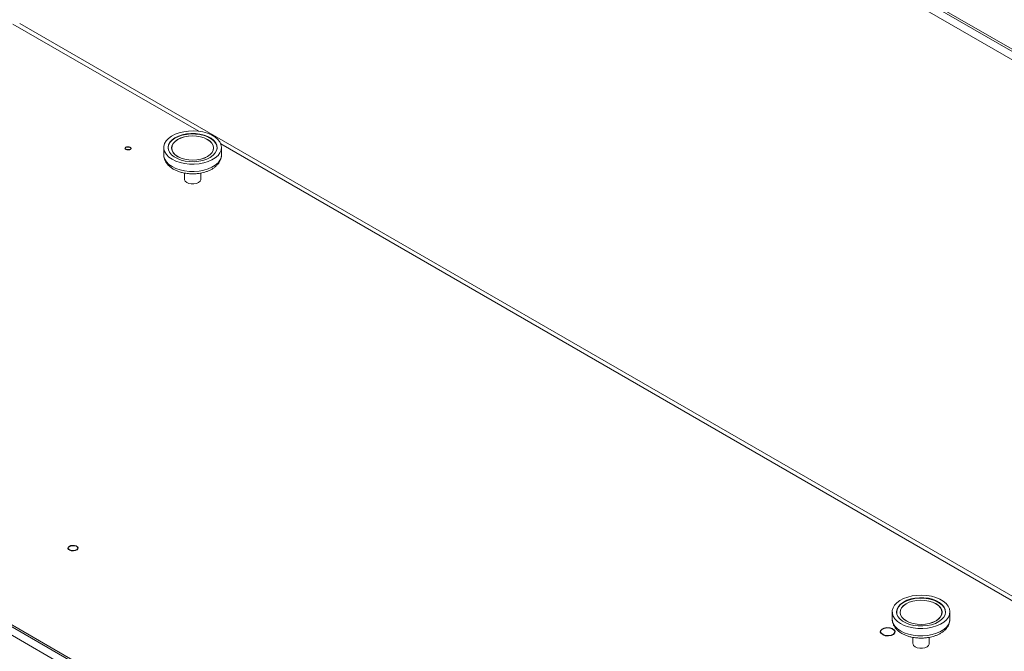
# Model space of a CAD drawing. Header units: millimetres. Extents: x 13 to 419, y 7 to 273.
# Tile 12 of 17: x 262 to 305, y 161 to 189. Entities that reach past the tile are written whole.
import ezdxf

# ---------------------------------------------------------------- set-up
doc = ezdxf.new("R2010")
doc.units = ezdxf.units.MM

msp = doc.modelspace()

# ---------------------------------------------------------------- linework, layer by layer
at = {"color": 7, "linetype": 'Continuous', "lineweight": 0}
for p, q in [((325.6692, 175.592), (239.8689, 225.1235)), ((326.2956, 175.3227), (240.071, 225.0991)), ((325.5105, 175.3171), (239.7102, 224.8486)), ((326.0003, 175.0343), (239.7757, 224.8107)), ((348.1221, 138.6418), (261.8975, 188.4182)), ((268.2408, 182.9499), (268.2408, 182.6278)), ((270.7808, 182.6278), (270.7808, 182.9499)), ((268.4356, 182.9291), (268.4356, 182.8894)), ((268.5892, 182.9291), (268.5892, 182.8732)), ((270.4323, 182.8732), (270.4323, 182.9291)), ((270.5859, 182.8894), (270.5859, 182.9291)), ((269.1552, 181.8258), (269.1552, 181.5493)), ((269.8664, 181.5493), (269.8664, 181.826)), ((238.3628, 175.2297), (324.1631, 125.6982)), ((324.8895, 125.3711), (238.6649, 175.1475)), ((238.2041, 174.9547), (324.0044, 125.4232)), ((238.3696, 174.8591), (324.5942, 125.0827)), ((300.3113, 162.5069), (300.3113, 162.1848)), ((300.5061, 162.4862), (300.5061, 162.4465)), ((300.6598, 162.4862), (300.6598, 162.4302)), ((302.5028, 162.4302), (302.5028, 162.4862)), ((302.6565, 162.4465), (302.6565, 162.4862)), ((302.8513, 162.1848), (302.8513, 162.5069)), ((301.2257, 161.3829), (301.2257, 161.1063)), ((301.9369, 161.1063), (301.9369, 161.3831))]:
    msp.add_line(p, q, dxfattribs=at)
at = {"color": 8, "linetype": 'Continuous', "lineweight": 0}
for p, q in [((269.7838, 183.6659), (261.6022, 188.389)), ((336.2519, 145.2947), (270.7511, 183.1075))]:
    msp.add_line(p, q, dxfattribs=at)
at = {"color": 7, "linetype": 'Continuous', "lineweight": 0, "flags": 128}
for points in [[(268.4485, 183.3517), (268.5814, 183.4495), (268.741, 183.533), (268.9228, 183.5997), (269.1215, 183.6477), (269.3314, 183.6757), (269.5465, 183.6827), (269.7605, 183.6687), (269.9674, 183.634), (270.1611, 183.5796), (270.3361, 183.5071), (270.4874, 183.4185), (270.6105, 183.3165), (270.702, 183.204), (270.7593, 183.0841), (270.7806, 182.9603), (270.7654, 182.8363), (270.7141, 182.7155), (270.6282, 182.6015), (270.5102, 182.4975), (270.3634, 182.4065), (270.192, 182.3311), (270.0011, 182.2735), (269.7961, 182.2354), (269.5828, 182.2179), (269.3675, 182.2214), (269.1563, 182.2458), (268.9553, 182.2905), (268.7703, 182.3542), (268.6065, 182.435), (268.4688, 182.5307), (268.3611, 182.6383), (268.2864, 182.755), (268.247, 182.8772), (268.2439, 183.0016), (268.2773, 183.1244), (268.3461, 183.2423), (268.4485, 183.3517)], [(268.6072, 183.2916), (268.7314, 183.3817), (268.8821, 183.457), (269.0542, 183.515), (269.2419, 183.5538), (269.4387, 183.5721), (269.638, 183.5691), (269.8329, 183.5451), (270.0169, 183.5008), (270.1837, 183.4377), (270.3275, 183.358), (270.4435, 183.2644), (270.5278, 183.1601), (270.5774, 183.0487), (270.5907, 182.9339), (270.5672, 182.8196), (270.5077, 182.7097), (270.4143, 182.6081), (270.2902, 182.518), (270.1394, 182.4427), (269.9673, 182.3847), (269.7796, 182.3459), (269.5828, 182.3276), (269.3835, 182.3306), (269.1886, 182.3546), (269.0046, 182.3989), (268.8379, 182.462), (268.694, 182.5417), (268.578, 182.6353), (268.4938, 182.7396), (268.4441, 182.851), (268.4309, 182.9658), (268.4543, 183.0801), (268.5138, 183.19), (268.6072, 183.2916)], [(268.7357, 183.2223), (268.8497, 183.3039), (268.9891, 183.3712), (269.1485, 183.4214), (269.3218, 183.4528), (269.5024, 183.464), (269.6833, 183.4547), (269.8576, 183.4251), (270.0186, 183.3765), (270.16, 183.3107), (270.2765, 183.2303), (270.3636, 183.1383), (270.4179, 183.0382), (270.4373, 182.9339), (270.4211, 182.8295), (270.37, 182.7289), (270.2858, 182.6359), (270.1718, 182.5543), (270.0325, 182.487), (269.873, 182.4368), (269.6997, 182.4054), (269.5191, 182.3942), (269.3382, 182.4036), (269.1639, 182.4331), (269.0029, 182.4817), (268.8615, 182.5475), (268.745, 182.6279), (268.6579, 182.72), (268.6036, 182.82), (268.5842, 182.9243), (268.6004, 183.0287), (268.6515, 183.1294), (268.7357, 183.2223)], [(268.74, 183.2207), (268.8533, 183.3019), (268.9919, 183.3688), (269.1505, 183.4187), (269.3229, 183.4499), (269.5025, 183.4611), (269.6824, 183.4518), (269.8557, 183.4224), (270.0158, 183.3741), (270.1565, 183.3086), (270.2723, 183.2286), (270.3589, 183.1371), (270.4129, 183.0376), (270.4322, 182.9339), (270.4161, 182.83), (270.3653, 182.73), (270.2815, 182.6376), (270.1682, 182.5563), (270.0296, 182.4895), (269.8711, 182.4395), (269.6987, 182.4083), (269.5191, 182.3972), (269.3391, 182.4064), (269.1658, 182.4358), (269.0057, 182.4841), (268.865, 182.5496), (268.7492, 182.6296), (268.6626, 182.7211), (268.6086, 182.8206), (268.5893, 182.9243), (268.6054, 183.0282), (268.6563, 183.1283), (268.74, 183.2207)], [(268.6114, 183.2693), (268.735, 183.3589), (268.885, 183.4339), (269.0564, 183.4916), (269.2431, 183.5303), (269.439, 183.5484), (269.6374, 183.5455), (269.8314, 183.5216), (270.0145, 183.4775), (270.1805, 183.4147), (270.3236, 183.3354), (270.4391, 183.2422), (270.523, 183.1384), (270.5724, 183.0275), (270.5856, 182.9132), (270.5775, 182.8515)], [(269.1552, 181.5493), (269.1563, 181.5326), (269.1849, 181.4671), (269.2488, 181.4104), (269.3411, 181.3689), (269.4518, 181.3468), (269.5688, 181.3467), (269.6796, 181.3686), (269.7721, 181.41), (269.8362, 181.4666), (269.8651, 181.532), (269.8664, 181.5493)], [(300.5191, 162.9087), (300.652, 163.0066), (300.8116, 163.0901), (300.9934, 163.1568), (301.1921, 163.2048), (301.402, 163.2327), (301.6171, 163.2398), (301.8311, 163.2257), (302.038, 163.191), (302.2317, 163.1366), (302.4067, 163.0641), (302.5579, 162.9756), (302.6811, 162.8736), (302.7726, 162.761), (302.8299, 162.6411), (302.8512, 162.5174), (302.836, 162.3933), (302.7847, 162.2726), (302.6988, 162.1585), (302.5807, 162.0545), (302.4339, 161.9635), (302.2626, 161.8882), (302.0717, 161.8306), (301.8666, 161.7925), (301.6534, 161.7749), (301.438, 161.7784), (301.2268, 161.8029), (301.0258, 161.8476), (300.8408, 161.9113), (300.6771, 161.9921), (300.5394, 162.0877), (300.4317, 162.1954), (300.357, 162.312), (300.3176, 162.4343), (300.3145, 162.5586), (300.3479, 162.6815), (300.4167, 162.7993), (300.5191, 162.9087)], [(300.6778, 162.8487), (300.8019, 162.9387), (300.9527, 163.014), (301.1248, 163.0721), (301.3124, 163.1109), (301.5093, 163.1291), (301.7086, 163.1262), (301.9035, 163.1021), (302.0875, 163.0578), (302.2542, 162.9948), (302.3981, 162.9151), (302.5141, 162.8215), (302.5983, 162.7172), (302.6479, 162.6057), (302.6612, 162.4909), (302.6378, 162.3766), (302.5783, 162.2668), (302.4849, 162.1651), (302.3607, 162.0751), (302.21, 161.9998), (302.0379, 161.9417), (301.8502, 161.9029), (301.6534, 161.8847), (301.4541, 161.8876), (301.2591, 161.9117), (301.0752, 161.956), (300.9084, 162.019), (300.7646, 162.0987), (300.6486, 162.1923), (300.5643, 162.2966), (300.5147, 162.4081), (300.5014, 162.5229), (300.5249, 162.6372), (300.5844, 162.747), (300.6778, 162.8487)], [(300.8063, 162.7793), (300.9203, 162.861), (301.0596, 162.9282), (301.219, 162.9785), (301.3924, 163.0098), (301.573, 163.021), (301.7539, 163.0117), (301.9282, 162.9822), (302.0892, 162.9336), (302.2306, 162.8678), (302.3471, 162.7873), (302.4342, 162.6953), (302.4885, 162.5952), (302.5079, 162.491), (302.4917, 162.3865), (302.4405, 162.2859), (302.3564, 162.193), (302.2424, 162.1113), (302.103, 162.0441), (301.9436, 161.9938), (301.7703, 161.9625), (301.5897, 161.9513), (301.4087, 161.9606), (301.2345, 161.9901), (301.0735, 162.0387), (300.932, 162.1045), (300.8156, 162.185), (300.7285, 162.277), (300.6742, 162.3771), (300.6548, 162.4813), (300.671, 162.5858), (300.7221, 162.6864), (300.8063, 162.7793)], [(300.8105, 162.7777), (300.9239, 162.8589), (301.0625, 162.9258), (301.221, 162.9758), (301.3934, 163.007), (301.573, 163.0181), (301.753, 163.0088), (301.9263, 162.9794), (302.0864, 162.9311), (302.227, 162.8657), (302.3429, 162.7857), (302.4295, 162.6941), (302.4835, 162.5946), (302.5028, 162.4909), (302.4867, 162.3871), (302.4358, 162.287), (302.3521, 162.1946), (302.2388, 162.1134), (302.1002, 162.0465), (301.9416, 161.9965), (301.7692, 161.9654), (301.5896, 161.9542), (301.4097, 161.9635), (301.2364, 161.9929), (301.0763, 162.0412), (300.9356, 162.1066), (300.8198, 162.1866), (300.7332, 162.2782), (300.6792, 162.3777), (300.6599, 162.4814), (300.6759, 162.5852), (300.7268, 162.6853), (300.8105, 162.7777)], [(300.682, 162.8263), (300.8056, 162.9159), (300.9556, 162.9909), (301.1269, 163.0487), (301.3137, 163.0873), (301.5096, 163.1055), (301.708, 163.1025), (301.902, 163.0786), (302.0851, 163.0345), (302.2511, 162.9717), (302.3942, 162.8924), (302.5097, 162.7993), (302.5935, 162.6955), (302.6429, 162.5845), (302.6562, 162.4702), (302.6481, 162.4086)], [(301.2257, 161.1063), (301.2269, 161.0896), (301.2555, 161.0241), (301.3194, 160.9675), (301.4117, 160.9259), (301.5223, 160.9039), (301.6394, 160.9038), (301.7502, 160.9256), (301.8426, 160.9671), (301.9068, 161.0236), (301.9357, 161.0891), (301.9369, 161.1063)]]:
    msp.add_lwpolyline(points, dxfattribs=at)
at = {"color": 7, "linetype": 'Continuous', "flags": 128}
for points in [[(266.7289, 182.8521), (266.6822, 182.844), (266.6337, 182.8469), (266.5907, 182.8602), (266.5599, 182.882), (266.5458, 182.9089), (266.5507, 182.937), (266.5738, 182.9618), (266.6116, 182.9796), (266.6583, 182.9877), (266.7068, 182.9849), (266.7498, 182.9715), (266.7806, 182.9497), (266.7947, 182.9228), (266.7898, 182.8948), (266.7667, 182.87), (266.7289, 182.8521)], [(264.3436, 165.2054), (264.2647, 165.1917), (264.1828, 165.1965), (264.1103, 165.219), (264.0582, 165.2558), (264.0345, 165.3013), (264.0427, 165.3486), (264.0817, 165.3905), (264.1455, 165.4205), (264.2243, 165.4342), (264.3062, 165.4295), (264.3787, 165.407), (264.4308, 165.3702), (264.4545, 165.3247), (264.4463, 165.2774), (264.4073, 165.2355), (264.3436, 165.2054)], [(300.2591, 161.4707), (300.1414, 161.4502), (300.0192, 161.4573), (299.9109, 161.4909), (299.8331, 161.5459), (299.7977, 161.6138), (299.81, 161.6844), (299.8682, 161.7469), (299.9634, 161.7918), (300.0811, 161.8122), (300.2033, 161.8051), (300.3116, 161.7715), (300.3894, 161.7166), (300.4248, 161.6487), (300.4125, 161.5781), (300.3543, 161.5156), (300.2591, 161.4707)]]:
    msp.add_lwpolyline(points, dxfattribs=at)
at = {"color": 8, "linetype": 'Continuous', "lineweight": 0, "flags": 128}
for points in [[(270.7808, 182.6278), (270.7654, 182.5142), (270.7141, 182.3934), (270.6282, 182.2794), (270.5102, 182.1754), (270.3634, 182.0844), (270.192, 182.009), (270.0011, 181.9515), (269.7961, 181.9133), (269.5828, 181.8958), (269.3675, 181.8993), (269.1563, 181.9237), (268.9553, 181.9685), (268.7703, 182.0321), (268.6065, 182.1129), (268.4688, 182.2086), (268.3611, 182.3162), (268.2864, 182.4329), (268.247, 182.5551), (268.2408, 182.6278)], [(302.8513, 162.1848), (302.836, 162.0712), (302.7847, 161.9505), (302.6988, 161.8364), (302.5807, 161.7324), (302.4339, 161.6414), (302.2626, 161.5661), (302.0717, 161.5085), (301.8666, 161.4704), (301.6534, 161.4528), (301.438, 161.4563), (301.2268, 161.4808), (301.0258, 161.5255), (300.8408, 161.5892), (300.6771, 161.67), (300.5394, 161.7656), (300.4317, 161.8733), (300.357, 161.9899), (300.3176, 162.1122), (300.3113, 162.1848)]]:
    msp.add_lwpolyline(points, dxfattribs=at)
at = {"color": 7, "linetype": 'Continuous', "lineweight": 0}
for centre, end in [((268.8704, 182.9231), 189.53029), ((300.9409, 162.4801), 189.53039)]:
    msp.add_arc(centre, 0.4323, 126.79255, end, dxfattribs=at)
for points, knots in [([(268.2445, 182.6217), (268.244, 182.6011), (268.242, 182.5333), (268.2729, 182.4234), (268.333, 182.2983), (268.4189, 182.1862), (268.527, 182.0863), (268.653, 182.0009), (268.791, 181.9313), (268.938, 181.8764), (269.0786, 181.8387), (269.2089, 181.8147), (269.348, 181.7971), (269.449, 181.7945), (269.5108, 181.7929)], [0, 0, 0, 0, 0.0419929, 0.1383219, 0.228859, 0.3221382, 0.4169805, 0.5112129, 0.6027653, 0.6898981, 0.777696, 0.841691, 0.9030288, 1, 1, 1, 1]), ([(269.5108, 181.7929), (269.5779, 181.7947), (269.6724, 181.7973), (269.8094, 181.8144), (269.924, 181.8347), (270.0549, 181.8682), (270.1846, 181.9129), (270.3105, 181.9699), (270.4283, 182.0392), (270.5348, 182.1209), (270.6266, 182.2147), (270.7011, 182.3205), (270.7528, 182.4374), (270.7797, 182.5394), (270.7776, 182.6012), (270.777, 182.6202)], [0, 0, 0, 0, 0.10533731, 0.14835289, 0.21927608, 0.2922234, 0.36988745, 0.45033287, 0.53292621, 0.61712598, 0.70228663, 0.78790833, 0.87388726, 0.96102879, 1, 1, 1, 1]), ([(300.3151, 162.1788), (300.3145, 162.1582), (300.3126, 162.0904), (300.3435, 161.9804), (300.4036, 161.8554), (300.4895, 161.7432), (300.5975, 161.6434), (300.7236, 161.558), (300.8616, 161.4884), (301.0085, 161.4334), (301.1491, 161.3957), (301.2795, 161.3717), (301.4186, 161.3541), (301.5195, 161.3516), (301.5813, 161.35)], [0, 0, 0, 0, 0.04199292, 0.13832188, 0.22885903, 0.32213816, 0.41698053, 0.51121289, 0.6027653, 0.68989811, 0.77769599, 0.84169095, 0.90302876, 1, 1, 1, 1]), ([(301.5813, 161.35), (301.6484, 161.3518), (301.7429, 161.3544), (301.8799, 161.3714), (301.9946, 161.3917), (302.1255, 161.4252), (302.2552, 161.4699), (302.3811, 161.5269), (302.4989, 161.5962), (302.6054, 161.6779), (302.6972, 161.7718), (302.7717, 161.8775), (302.8234, 161.9944), (302.8502, 162.0965), (302.8482, 162.1582), (302.8476, 162.1773)], [0, 0, 0, 0, 0.1053373, 0.1483529, 0.2192761, 0.2922234, 0.3698875, 0.4503329, 0.5329262, 0.617126, 0.7022866, 0.7879083, 0.8738873, 0.9610288, 1, 1, 1, 1])]:
    msp.add_open_spline(points, degree=3, knots=knots, dxfattribs=at)

doc.saveas('drawing.dxf')
